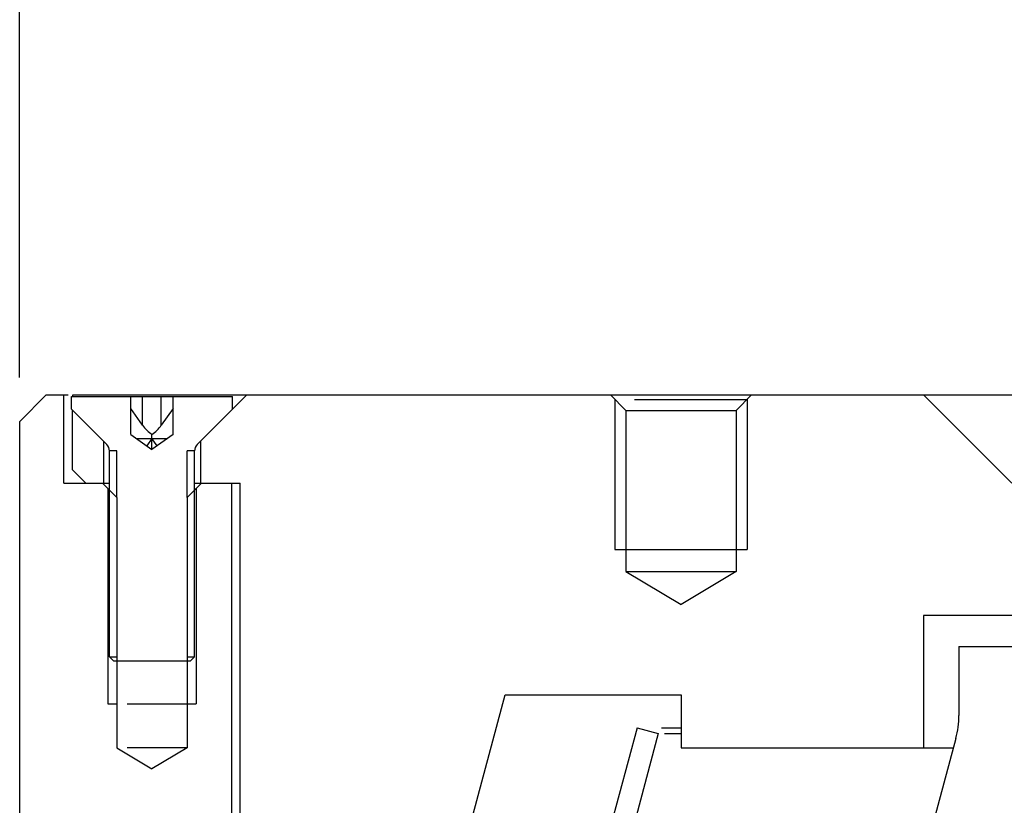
# Model space of a CAD drawing. Header units: millimetres. Extents: x 57 to 226, y 10 to 254.
# Tile 4 of 13: x 71 to 82, y 223 to 232. Entities that reach past the tile are written whole.
import ezdxf
from ezdxf.enums import TextEntityAlignment as Align

# ---------------------------------------------------------------- set-up
doc = ezdxf.new("R2010")
doc.units = ezdxf.units.MM
doc.header["$LTSCALE"] = 23.1
doc.layers.get('0').update_dxf_attribs({"linetype": 'CONTINUOUS'})
doc.layers.add('00_COMPONENTS', color=7, linetype='CONTINUOUS')
doc.layers.add('51__DRAFT_DIMS', color=7, linetype='CONTINUOUS')
doc.styles.get("Standard").update_dxf_attribs({"font": 'simfang.ttf'})
doc.dimstyles.new('DIMSTYLE_1', dxfattribs={"dimtxt": 3, "dimasz": 3, "dimexe": 2.5, "dimexo": 0.5, "dimgap": 0.75, "dimtad": 1, "dimlfac": 2, "dimdsep": 46, "dimtxsty": 'STANDARD', "dimblk": '_FILLED', "dimblk1": '_FILLED', "dimblk2": '_FILLED', "dimcen": 0.09, "dimclrt": 3, "dimazin": 2, "dimtp": 0.5, "dimtm": 0.5, "dimtfac": 1, "dimtofl": 0, "dimtmove": 0, "dimatfit": 3, "dimldrblk": '_FILLED', "dimfxl": 1, "dimtolj": 1, "dimarcsym": 0})

# ---------------------------------------------------------------- blocks, each defined once
blk = doc.blocks.new('_FILLED')
at = {"color": 0, "linetype": 'ByBlock'}
blk.add_solid([(0, 0), (-1, 0.1667), (-1, -0.1667)], dxfattribs=at)
blk = doc.blocks.new('*D1')
at = {"layer": '51__DRAFT_DIMS', "color": 4}
for p, q in [((70.667, 227.664), (70.667, 252.17)), ((185.667, 227.665), (185.667, 252.17)), ((70.667, 249.67), (128.167, 249.67)), ((185.667, 249.67), (128.167, 249.67))]:
    blk.add_line(p, q, dxfattribs=at)
at = {"layer": '51__DRAFT_DIMS', "color": 4, "xscale": 3, "yscale": 3, "zscale": 3, "rotation": 180}
blk.add_blockref('_FILLED', (70.667, 249.67), dxfattribs=at)
at = {"layer": '51__DRAFT_DIMS', "color": 4, "xscale": 3, "yscale": 3, "zscale": 3}
blk.add_blockref('_FILLED', (185.667, 249.67), dxfattribs=at)
at = {"layer": '51__DRAFT_DIMS', "color": 3}
blk.add_text('230', height=3, dxfattribs=at).set_placement((130.167, 250.42), align=Align.CENTER)

msp = doc.modelspace()

# ---------------------------------------------------------------- linework, layer by layer
at = {"layer": '00_COMPONENTS', "color": 7}
for p, q in [((70.9679, 227.4645), (70.6674, 227.1641)), ((70.9679, 227.4645), (71.2154, 227.4645)), ((71.1674, 226.4645), (71.1674, 227.4645)), ((71.2549, 227.447), (73.0799, 227.447)), ((71.2549, 227.302), (71.2549, 227.447)), ((71.2701, 227.4463), (71.2705, 227.4645)), ((71.2705, 227.4645), (185.0643, 227.4645)), ((71.9285, 227.016), (71.9285, 227.447)), ((72.4063, 227.016), (72.4063, 227.447)), ((72.6792, 226.9013), (73.2424, 227.4645)), ((73.0799, 227.302), (73.0799, 227.447)), ((77.3674, 227.4645), (77.5424, 227.2895)), ((78.9674, 227.4645), (78.7924, 227.2895)), ((81.9174, 226.4645), (80.9174, 227.4645)), ((77.6371, 227.4145), (78.9174, 227.4145)), ((71.6556, 226.9013), (71.2549, 227.302)), ((71.2674, 226.6145), (71.2674, 227.2895)), ((72.0613, 227.122), (71.9285, 227.3099)), ((72.4063, 227.3099), (72.2735, 227.122)), ((77.5424, 227.2895), (78.7924, 227.2895)), ((77.5424, 227.2895), (77.5424, 225.4645)), ((78.7924, 227.2895), (78.7924, 225.4645)), ((70.6674, 209.9645), (70.6674, 227.1641)), ((71.9285, 227.016), (72.1674, 226.847)), ((72.1674, 226.847), (72.1674, 227.016)), ((72.4063, 227.016), (72.1674, 226.847)), ((71.6174, 226.9395), (71.6174, 226.4645)), ((71.9906, 226.972), (72.3442, 226.972)), ((72.1674, 226.972), (72.1085, 226.8887)), ((72.2263, 226.8887), (72.1674, 226.972)), ((72.7174, 226.9395), (72.7174, 226.4645)), ((71.7674, 226.8306), (71.6849, 226.8306)), ((71.6849, 224.497), (71.6849, 226.8306)), ((72.6499, 226.8306), (72.5674, 226.8306)), ((72.6499, 224.497), (72.6499, 226.8306)), ((71.4174, 226.4645), (71.2674, 226.6145)), ((71.1674, 226.4645), (71.6849, 226.4645)), ((71.6049, 226.4645), (71.7674, 226.302)), ((72.7299, 226.4645), (72.5674, 226.302)), ((72.6499, 226.4645), (73.1674, 226.4645)), ((73.0674, 226.4645), (73.0674, 213.3645)), ((73.1674, 214.7145), (73.1674, 226.4645)), ((72.65, 226.402), (72.6674, 226.402)), ((71.7674, 226.302), (71.7674, 223.4645)), ((72.5674, 226.302), (72.5674, 223.4645)), ((77.4174, 225.7145), (78.9174, 225.7145)), ((77.5424, 225.4645), (78.7924, 225.4645)), ((77.5424, 225.4645), (78.1674, 225.089)), ((78.7924, 225.4645), (78.1674, 225.089)), ((175.4174, 224.9645), (80.9174, 224.9645)), ((80.9174, 224.9645), (80.9174, 223.4645)), ((81.3174, 224.6145), (175.0174, 224.6145)), ((81.3174, 224.6145), (81.3174, 223.8301)), ((71.6849, 224.497), (71.7349, 224.447)), ((71.6849, 224.4956), (71.7674, 224.4956)), ((72.5999, 224.447), (71.7349, 224.447)), ((72.5674, 224.4956), (72.6499, 224.4956)), ((72.6499, 224.497), (72.5999, 224.447)), ((73.6674, 214.7145), (76.1727, 224.0645)), ((76.1727, 224.0645), (78.1674, 224.0645)), ((78.1674, 224.0645), (78.1674, 223.4645)), ((71.6674, 223.9645), (71.7676, 223.9645)), ((71.8846, 223.9645), (72.6674, 223.9645)), ((77.6674, 223.6924), (76.029, 217.5779)), ((77.6674, 223.6924), (77.9089, 223.6277)), ((77.9441, 223.6924), (78.1674, 223.6924)), ((77.9089, 223.6277), (76.2705, 217.5132)), ((77.9778, 223.6277), (78.1674, 223.6277)), ((81.2833, 223.5712), (78.104, 211.7057)), ((71.7674, 223.4645), (72.1674, 223.2242)), ((72.5674, 223.4645), (71.8846, 223.4645)), ((72.5674, 223.4645), (72.1674, 223.2242)), ((78.1674, 223.4645), (81.2547, 223.4645))]:
    msp.add_line(p, q, dxfattribs=at)
at = {"layer": '00_COMPONENTS', "color": 4}
for p, q in [((72.0613, 227.122), (72.0613, 227.447)), ((72.2735, 227.122), (72.2735, 227.447)), ((77.4174, 227.4145), (77.4174, 225.7145)), ((78.9174, 227.4145), (78.9174, 225.7145)), ((71.7674, 226.302), (71.7674, 226.8306)), ((72.5674, 226.302), (72.5674, 226.8306)), ((71.6674, 226.402), (71.6674, 223.9645)), ((72.6674, 226.402), (72.6674, 223.9645))]:
    msp.add_line(p, q, dxfattribs=at)
at = {"layer": '00_COMPONENTS', "color": 7}
for centre, radius, start, end in [((71.5849, 226.8306), 0.1, 0, 45), ((72.7499, 226.8306), 0.1, 135, 180), ((80.3174, 223.8301), 1, 345, 360)]:
    msp.add_arc(centre, radius, start, end, dxfattribs=at)
for major_axis, start_param, end_param in [((-0.1386, 0.1386), 1.1780972, 1.9634954), ((0.1386, 0.1386), -1.9634954, -1.1780972)]:
    msp.add_ellipse((72.1674, 227.122), major_axis=major_axis, ratio=0.4142136, start_param=start_param, end_param=end_param, dxfattribs=at)

# ---------------------------------------------------------------- dimensions: what is measured, and where the dimension line sits
at = {"layer": '51__DRAFT_DIMS', "color": 4}
dim = msp.add_linear_dim(base=(185.6674, 249.6705), p1=(70.6674, 227.1641), p2=(185.6674, 227.165), text='%%c<>', dimstyle='DIMSTYLE_1', dxfattribs=at)
dim.commit()
dim.dimension.update_dxf_attribs({"geometry": '*D1', "text_midpoint": (130.1674, 249.6705), "dimtype": 160})

doc.saveas('drawing.dxf')
